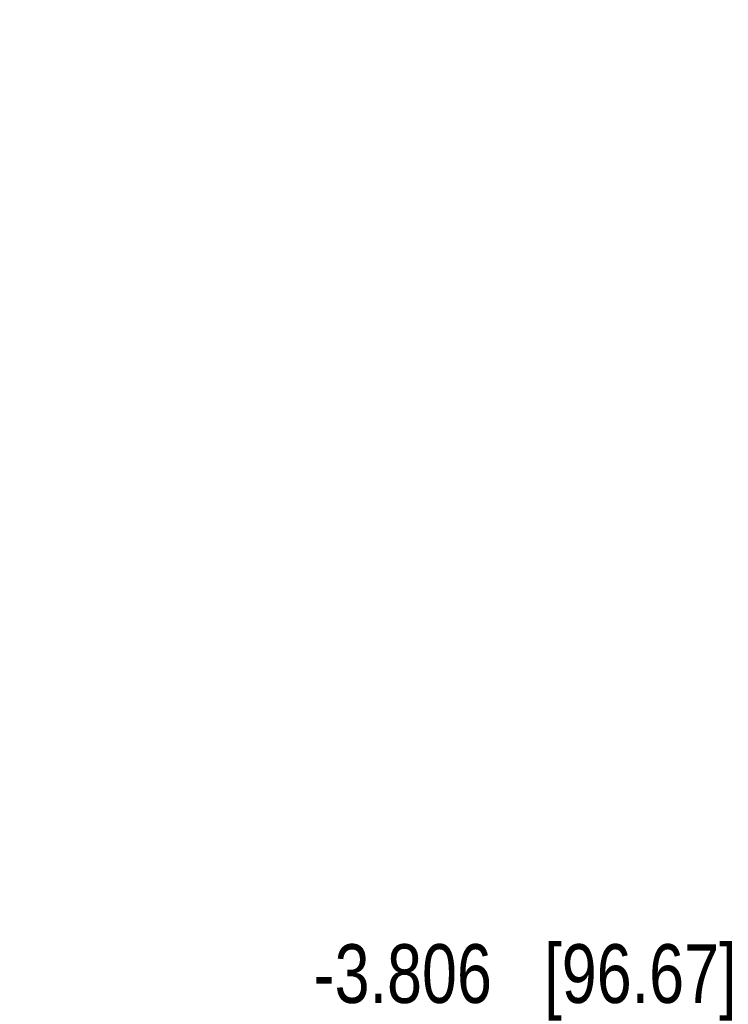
# Model space of a CAD drawing. Header units: inches. Extents: x 0.2 to 16.8, y 0.2 to 10.8.
# Tile 3 of 16: x 5.4 to 6.9, y 3.9 to 6. Entities that reach past the tile are written whole.
import ezdxf

# ---------------------------------------------------------------- set-up
doc = ezdxf.new("R2010")
doc.units = ezdxf.units.IN
doc.header["$LTSCALE"] = 0.935
doc.header["$MEASUREMENT"] = 0
doc.layers.get('0').update_dxf_attribs({"linetype": 'CONTINUOUS'})
doc.layers.add('DIMENSIONS', color=7, linetype='CONTINUOUS')
doc.styles.get("Standard").update_dxf_attribs({"font": 'txt', "width": 0.8})
doc.dimstyles.new('DIMSTYLE_1', dxfattribs={"dimtxt": 0.125, "dimasz": 0.18, "dimexe": 0.18, "dimexo": 0.0625, "dimgap": 0.09, "dimtad": 0, "dimtih": 1, "dimtoh": 1, "dimdec": 3, "dimzin": 4, "dimdsep": 46, "dimtxsty": 'STANDARD', "dimblk": '_FILLED', "dimblk1": '_FILLED', "dimblk2": '_FILLED', "dimcen": 0.09, "dimadec": 0, "dimazin": 0, "dimtp": 0.01, "dimtm": 0.01, "dimtfac": 1, "dimtdec": 3, "dimtofl": 0, "dimtmove": 0, "dimatfit": 3, "dimldrblk": '_FILLED', "dimfxl": 1, "dimtolj": 1, "dimtzin": 4, "dimarcsym": 0})

# ---------------------------------------------------------------- blocks, each defined once
blk = doc.blocks.new('*D3')
at = {"layer": 'DIMENSIONS', "color": 2, "linetype": 'CONTINUOUS'}
blk.add_line((7.7571, 3.757), (6.9495, 3.757), dxfattribs=at)
at = {"layer": 'DIMENSIONS', "color": 2, "linetype": 'CONTINUOUS', "insert": (6.887, 3.8195), "char_height": 0.125, "width": 1.525, "attachment_point": 3, "line_spacing_factor": 0.9}
blk.add_mtext('-4.010{\\Ftxt.shx;\\W1.000000;\\H0.125000; }[101.85]', dxfattribs=at)
blk = doc.blocks.new('_FILLED')
at = {"color": 0, "linetype": 'BYBLOCK'}
blk.add_solid([(0, 0), (-1, 0.174), (-1, -0.174)], dxfattribs=at)
blk = doc.blocks.new('*D4')
at = {"layer": 'DIMENSIONS', "color": 2, "linetype": 'CONTINUOUS'}
blk.add_line((7.4444, 3.616), (6.9495, 3.616), dxfattribs=at)
at = {"layer": 'DIMENSIONS', "color": 2, "linetype": 'CONTINUOUS', "insert": (6.887, 3.6785), "char_height": 0.125, "width": 1.525, "attachment_point": 3, "line_spacing_factor": 0.9}
blk.add_mtext('-4.151{\\Ftxt.shx;\\W1.000000;\\H0.125000; }[105.44]', dxfattribs=at)
blk = doc.blocks.new('*D17')
at = {"layer": 'DIMENSIONS', "color": 2, "linetype": 'CONTINUOUS'}
blk.add_line((7.5415, 3.9612), (6.9495, 3.9612), dxfattribs=at)
at = {"layer": 'DIMENSIONS', "color": 2, "linetype": 'CONTINUOUS', "insert": (6.887, 4.0237), "char_height": 0.125, "width": 1.425, "attachment_point": 3, "line_spacing_factor": 0.9}
blk.add_mtext('-3.806{\\Ftxt.shx;\\W1.000000;\\H0.125000; }[96.67]', dxfattribs=at)

msp = doc.modelspace()

# ---------------------------------------------------------------- dimensions: what is measured, and where the dimension line sits
at = {"layer": 'DIMENSIONS', "color": 2, "linetype": 'CONTINUOUS'}
for feature_location, offset, origin, picture, middle in [((7.7571, 3.757), (-0.8076, 0), (7.8196, 7.767), '*D3', (5.8745, 3.757)), ((7.4444, 3.616), (-0.4949, 0), (7.5069, 7.767), '*D4', (5.8745, 3.616)), ((7.5415, 3.9612), (-0.592, 0), (7.604, 7.767), '*D17', (5.9245, 3.9612))]:
    dim = msp.add_ordinate_dim(feature_location=feature_location, offset=offset, dtype=0, origin=origin, text='-<>', dimstyle='DIMSTYLE_1', dxfattribs=at)
    dim.commit()
    dim.dimension.update_dxf_attribs({"geometry": picture, "text_midpoint": middle})

doc.saveas('drawing.dxf')
